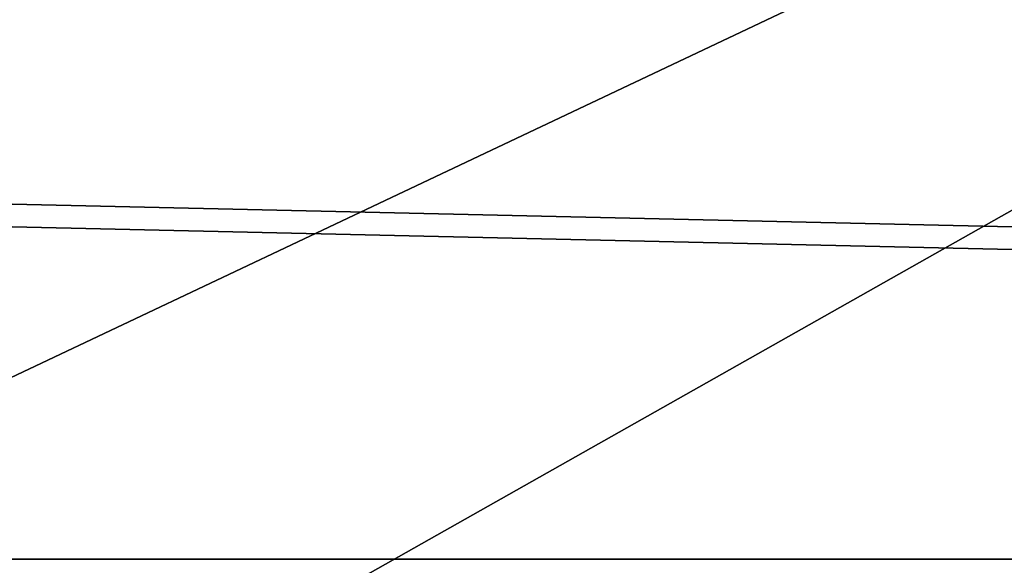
# Model space of a CAD drawing. Header units: metres. Extents: x -1204 to 0, y -809 to 0.
# Tile 23 of 118: x -928 to -881, y -194 to -168. Entities that reach past the tile are written whole.
import ezdxf

# ---------------------------------------------------------------- set-up
doc = ezdxf.new("R2010")
doc.units = ezdxf.units.M

msp = doc.modelspace()

# ---------------------------------------------------------------- linework, layer by layer
at = {"layer": 'Object 2'}
for points in [[(-1194.042358, -794.032166, 90), (-1194.042358, -10, 90), (-887.021179, -753.244812, 90)], [(-887.021179, -753.244812, 90), (-1194.042358, -10, 90), (-633.427063, -638.481384, 90)], [(-1194.042358, -10, 90), (-626.241211, -632.856445, 90), (-633.427063, -638.481384, 90)], [(-10, -10, 90), (-602.021179, -625.846375, 90), (-1194.042358, -10, 90)], [(-602.021179, -625.846375, 90), (-610.037109, -626.560547, 90), (-1194.042358, -10, 90)], [(-1194.042358, -10, 90), (-610.037109, -626.560547, 90), (-618.258606, -628.853394, 90)], [(-618.258606, -628.853394, 90), (-626.241211, -632.856445, 90), (-1194.042358, -10, 90)], [(-843.515747, -81.898308, 118.593521), (-903.074219, -77.997078, 118.661613), (-1133.41333, -206.83606, 116.41272)], [(-1133.41333, -206.83606, 116.41272), (-903.074219, -77.997078, 118.661613), (-1129.025879, -161.388199, 117.206017)], [(-1136.397095, -246.592377, 115.718773), (-782.271667, -85.030106, 118.538857), (-843.515747, -81.898308, 118.593521)], [(-1136.397095, -246.592377, 115.718773), (-843.515747, -81.898308, 118.593521), (-1133.41333, -206.83606, 116.41272)], [(-720.814026, -87.26474, 118.499847), (-782.271667, -85.030106, 118.538857), (-1136.397095, -246.592377, 115.718773)], [(-613.877686, -606.131226, 109.443001), (-720.814026, -87.26474, 118.499847), (-1139.987671, -324.029175, 114.367111)], [(-720.814026, -87.26474, 118.499847), (-1138.536865, -284.940247, 115.049408), (-1139.987671, -324.029175, 114.367111)], [(-1138.536865, -284.940247, 115.049408), (-720.814026, -87.26474, 118.499847), (-1136.397095, -246.592377, 115.718773)], [(-104.353539, -157.1064, 2145.990723), (-1116.588623, -135.955261, 2131.891602), (-123.25322, -173.710876, 2157.059326)], [(-1116.588623, -135.955261, 2131.891602), (-1099.688843, -157.1064, 2145.990723), (-123.25322, -173.710876, 2157.059326)], [(-1098.366455, -158.404175, 2143.369385), (-1114.922241, -137.476181, 2129.418701), (-124.233406, -174.847061, 2154.330078)], [(-124.233406, -174.847061, 2154.330078), (-1114.922241, -137.476181, 2129.418701), (-105.675911, -158.404175, 2143.369385)], [(-123.25322, -173.710876, 2157.059326), (-1099.688843, -157.1064, 2145.990723), (-183.248077, -194.133835, 2170.673096)], [(-1099.688843, -157.1064, 2145.990723), (-1080.789063, -173.710876, 2157.059326), (-183.248077, -194.133835, 2170.673096)], [(-1079.80896, -174.847061, 2154.330078), (-1098.366455, -158.404175, 2143.369385), (-183.248077, -195.079742, 2167.817139)], [(-183.248077, -195.079742, 2167.817139), (-1098.366455, -158.404175, 2143.369385), (-124.233406, -174.847061, 2154.330078)], [(-183.248077, -194.133835, 2170.673096), (-1080.789063, -173.710876, 2157.059326), (-1020.79425, -194.133835, 2170.673096)], [(-1020.79425, -195.079742, 2167.817139), (-1079.80896, -174.847061, 2154.330078), (-183.248077, -195.079742, 2167.817139)], [(-1020.79425, -194.133835, 2170.673096), (-1020.79425, -630.900635, 2170.673096), (-183.248077, -194.133835, 2170.673096)], [(-1020.79425, -630.900635, 2170.673096), (-183.248077, -630.900635, 2170.673096), (-183.248077, -194.133835, 2170.673096)]]:
    msp.add_3dface(points, dxfattribs=at)

doc.saveas('drawing.dxf')
